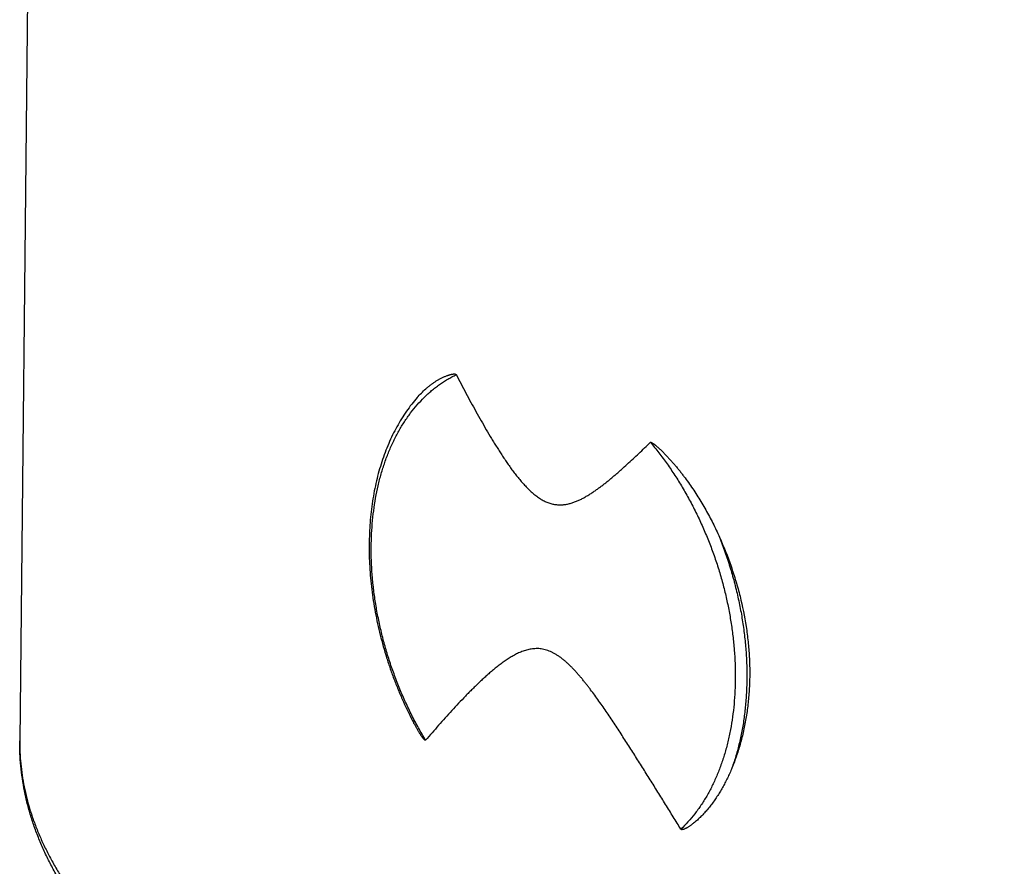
# Model space of a CAD drawing. Header units: millimetres. Extents: x -9 to 371, y -43 to 401.
# Tile 10 of 32: x 87 to 98, y 114 to 124. Entities that reach past the tile are written whole.
import ezdxf

# ---------------------------------------------------------------- set-up
doc = ezdxf.new("R2010")
doc.units = ezdxf.units.MM
doc.header["$LTSCALE"] = 23.1
doc.layers.get('0').update_dxf_attribs({"linetype": 'CONTINUOUS'})

msp = doc.modelspace()

# ---------------------------------------------------------------- linework, layer by layer
at = {"color": 7, "linetype": 'CONTINUOUS'}
msp.add_line((86.749, 128.109), (86.619, 115.468), dxfattribs=at)
at = {"color": 9, "linetype": 'CONTINUOUS'}
for points, knots in [([(91.438, 115.474), (91.409, 115.522), (91.353, 115.62), (91.273, 115.77), (91.2, 115.924), (91.131, 116.081), (91.069, 116.241), (91.012, 116.403), (90.961, 116.568), (90.917, 116.733), (90.88, 116.9), (90.848, 117.066), (90.824, 117.233), (90.806, 117.399), (90.795, 117.563), (90.791, 117.726), (90.794, 117.886), (90.803, 118.043), (90.82, 118.198), (90.843, 118.348), (90.873, 118.494), (90.909, 118.635), (90.952, 118.771), (91.001, 118.902), (91.057, 119.026), (91.118, 119.144), (91.185, 119.255), (91.258, 119.359), (91.337, 119.455), (91.406, 119.53), (91.465, 119.585), (91.509, 119.624), (91.555, 119.661), (91.602, 119.696), (91.65, 119.729), (91.7, 119.759), (91.75, 119.788), (91.784, 119.805), (91.801, 119.814)], [0, 0, 0, 0, 0.034988, 0.070255, 0.105741, 0.141385, 0.177124, 0.212895, 0.248634, 0.284277, 0.319763, 0.355029, 0.390017, 0.424667, 0.458926, 0.492741, 0.526063, 0.55885, 0.591062, 0.622664, 0.65363, 0.683937, 0.713572, 0.742528, 0.770807, 0.798421, 0.82539, 0.851746, 0.877528, 0.902789, 0.915245, 0.927595, 0.939847, 0.952011, 0.964098, 0.976117, 0.988081, 1, 1, 1, 1]), ([(94.106, 119.01), (94.14, 118.969), (94.208, 118.885), (94.305, 118.754), (94.398, 118.618), (94.486, 118.476), (94.569, 118.329), (94.648, 118.178), (94.72, 118.024), (94.788, 117.866), (94.849, 117.706), (94.905, 117.543), (94.954, 117.378), (94.997, 117.212), (95.033, 117.046), (95.063, 116.879), (95.086, 116.713), (95.103, 116.547), (95.113, 116.383), (95.115, 116.221), (95.111, 116.061), (95.1, 115.904), (95.083, 115.751), (95.058, 115.601), (95.027, 115.456), (94.99, 115.316), (94.953, 115.203), (94.92, 115.115), (94.885, 115.03), (94.839, 114.928), (94.776, 114.812), (94.708, 114.702), (94.634, 114.599), (94.554, 114.504), (94.497, 114.446), (94.468, 114.418)], [0, 0, 0, 0, 0.03222, 0.064907, 0.098011, 0.131483, 0.165269, 0.199314, 0.233558, 0.267943, 0.302408, 0.336892, 0.371333, 0.405671, 0.439846, 0.473797, 0.507469, 0.540806, 0.573755, 0.606267, 0.638296, 0.669801, 0.700745, 0.731096, 0.760828, 0.789922, 0.818367, 0.832345, 0.846159, 0.873298, 0.899799, 0.925683, 0.950981, 0.975737, 1, 1, 1, 1]), ([(94.926, 117.885), (94.949, 117.827), (94.993, 117.711), (95.051, 117.533), (95.102, 117.354), (95.146, 117.174), (95.183, 116.993), (95.212, 116.812), (95.233, 116.632), (95.247, 116.454), (95.252, 116.277), (95.25, 116.103), (95.24, 115.932), (95.223, 115.765), (95.197, 115.602), (95.164, 115.444), (95.124, 115.291), (95.091, 115.193), (95.074, 115.144)], [0, 0, 0, 0, 0.066615, 0.133238, 0.199737, 0.265982, 0.331845, 0.397202, 0.461931, 0.525917, 0.589053, 0.651236, 0.712376, 0.772391, 0.83121, 0.888777, 0.94505, 1, 1, 1, 1]), ([(86.619, 115.468), (86.619, 115.422), (86.62, 115.331), (86.63, 115.194), (86.647, 115.058), (86.671, 114.921), (86.702, 114.785), (86.74, 114.649), (86.786, 114.513), (86.838, 114.378), (86.898, 114.243), (86.965, 114.108), (87.039, 113.974), (87.12, 113.84), (87.209, 113.707), (87.304, 113.575), (87.406, 113.443), (87.515, 113.312), (87.631, 113.181), (87.754, 113.052), (87.884, 112.923), (88.021, 112.795), (88.164, 112.668), (88.314, 112.542), (88.471, 112.417), (88.634, 112.293), (88.804, 112.17), (88.98, 112.048), (89.162, 111.927), (89.351, 111.807), (89.547, 111.689), (89.748, 111.572), (89.956, 111.456), (90.17, 111.342), (90.389, 111.229), (90.615, 111.117), (90.847, 111.007), (91.084, 110.899), (91.327, 110.791), (91.576, 110.686), (91.83, 110.582), (92.09, 110.48), (92.355, 110.379), (92.625, 110.281), (92.9, 110.184), (93.181, 110.088), (93.466, 109.995), (93.757, 109.903), (94.052, 109.814), (94.352, 109.726), (94.656, 109.64), (94.965, 109.556), (95.279, 109.474), (95.705, 109.367), (96.247, 109.239), (96.91, 109.094), (97.589, 108.957), (98.281, 108.83), (98.986, 108.711), (99.703, 108.602), (100.432, 108.502), (101.17, 108.411), (101.918, 108.33), (102.674, 108.258), (103.436, 108.196), (104.205, 108.144), (104.979, 108.102), (105.756, 108.07), (106.537, 108.048), (107.319, 108.036), (108.102, 108.034), (108.885, 108.042), (109.666, 108.06), (110.445, 108.088), (111.221, 108.126), (111.991, 108.174), (112.757, 108.232), (113.515, 108.3), (114.266, 108.377), (115.008, 108.464), (115.741, 108.561), (116.463, 108.666), (117.173, 108.781), (117.87, 108.906), (118.554, 109.038), (119.224, 109.18), (119.771, 109.306), (120.202, 109.411), (120.518, 109.491), (120.831, 109.573), (121.139, 109.657), (121.443, 109.744), (121.742, 109.832), (122.036, 109.922), (122.325, 110.014), (122.61, 110.108), (122.797, 110.172), (122.89, 110.204)], [0, 0, 0, 0, 0.003492, 0.00699, 0.010504, 0.014042, 0.017611, 0.021221, 0.024878, 0.02859, 0.032363, 0.036205, 0.04012, 0.044116, 0.048196, 0.052365, 0.056629, 0.06099, 0.065453, 0.07002, 0.074694, 0.079479, 0.084375, 0.089385, 0.09451, 0.099752, 0.105113, 0.110591, 0.11619, 0.121908, 0.127746, 0.133705, 0.139784, 0.145982, 0.152301, 0.158738, 0.165295, 0.171968, 0.178759, 0.185666, 0.192687, 0.199822, 0.20707, 0.214428, 0.221896, 0.229472, 0.237154, 0.244941, 0.252831, 0.260822, 0.268912, 0.2771, 0.285382, 0.293758, 0.310779, 0.328147, 0.345842, 0.363846, 0.382138, 0.400697, 0.419504, 0.438535, 0.45777, 0.477186, 0.496759, 0.516468, 0.536288, 0.556196, 0.576169, 0.596182, 0.616212, 0.636234, 0.656226, 0.676163, 0.696021, 0.715776, 0.735406, 0.754888, 0.774197, 0.793312, 0.812211, 0.830871, 0.849272, 0.867392, 0.885213, 0.902713, 0.919874, 0.928323, 0.936679, 0.944943, 0.95311, 0.96118, 0.969151, 0.97702, 0.984785, 0.992446, 1, 1, 1, 1])]:
    msp.add_open_spline(points, degree=3, knots=knots, dxfattribs=at)
at = {"color": 7, "linetype": 'CONTINUOUS'}
for points, knots in [([(91.338, 119.542), (91.354, 119.56), (91.387, 119.595), (91.43, 119.636), (91.466, 119.667), (91.493, 119.689), (91.521, 119.709), (91.549, 119.729), (91.578, 119.747), (91.603, 119.761), (91.623, 119.772), (91.638, 119.779), (91.653, 119.786), (91.669, 119.793), (91.685, 119.799), (91.698, 119.804), (91.708, 119.808), (91.717, 119.81), (91.725, 119.813), (91.733, 119.815), (91.741, 119.817), (91.749, 119.819), (91.756, 119.82), (91.762, 119.821), (91.766, 119.821), (91.77, 119.822), (91.775, 119.822), (91.779, 119.822), (91.783, 119.822), (91.786, 119.821), (91.788, 119.821), (91.79, 119.821), (91.792, 119.82), (91.795, 119.819), (91.797, 119.818), (91.798, 119.817), (91.799, 119.816), (91.8, 119.815), (91.801, 119.814), (91.801, 119.814)], [0, 0, 0, 0, 0.129874, 0.257469, 0.320502, 0.383067, 0.445203, 0.506952, 0.568357, 0.629466, 0.659927, 0.690333, 0.720693, 0.751016, 0.78131, 0.811589, 0.826728, 0.84187, 0.857019, 0.872178, 0.887355, 0.902558, 0.917804, 0.925449, 0.933117, 0.940813, 0.948548, 0.95634, 0.964217, 0.968204, 0.972236, 0.976331, 0.980518, 0.984843, 0.989397, 0.991812, 0.99436, 0.997082, 1, 1, 1, 1]), ([(91.801, 119.814), (91.82, 119.777), (91.858, 119.703), (91.917, 119.593), (91.975, 119.484), (92.035, 119.375), (92.096, 119.267), (92.158, 119.16), (92.21, 119.072), (92.253, 119.002), (92.285, 118.95), (92.318, 118.898), (92.351, 118.847), (92.385, 118.796), (92.419, 118.746), (92.454, 118.697), (92.49, 118.649), (92.527, 118.602), (92.564, 118.557), (92.602, 118.513), (92.635, 118.478), (92.662, 118.451), (92.682, 118.431), (92.703, 118.413), (92.724, 118.395), (92.745, 118.378), (92.767, 118.362), (92.789, 118.347), (92.818, 118.328), (92.847, 118.312), (92.878, 118.299), (92.893, 118.293), (92.901, 118.29)], [0, 0, 0, 0, 0.065247, 0.130445, 0.19558, 0.260635, 0.325586, 0.390403, 0.455043, 0.48728, 0.51945, 0.551542, 0.583541, 0.615431, 0.647193, 0.6788, 0.710222, 0.74142, 0.772345, 0.802935, 0.833115, 0.848024, 0.862796, 0.877415, 0.891869, 0.906141, 0.920219, 0.934088, 0.947736, 0.974332, 0.987281, 1, 1, 1, 1]), ([(91.338, 119.542), (91.316, 119.516), (91.271, 119.463), (91.209, 119.378), (91.15, 119.289), (91.096, 119.195), (91.045, 119.097), (90.998, 118.995), (90.956, 118.889), (90.917, 118.78), (90.883, 118.667), (90.853, 118.551), (90.828, 118.432), (90.807, 118.31), (90.79, 118.185), (90.778, 118.058), (90.77, 117.93), (90.767, 117.799), (90.768, 117.667), (90.773, 117.534), (90.783, 117.399), (90.797, 117.264), (90.816, 117.129), (90.839, 116.993), (90.867, 116.857), (90.898, 116.722), (90.934, 116.587), (90.974, 116.453), (91.018, 116.32), (91.066, 116.188), (91.118, 116.058), (91.192, 115.888), (91.253, 115.762), (91.296, 115.681)], [0, 0, 0, 0, 0.02537, 0.051122, 0.077281, 0.103871, 0.13091, 0.158411, 0.186385, 0.214836, 0.243766, 0.273173, 0.30305, 0.333388, 0.364175, 0.395394, 0.427025, 0.459049, 0.49144, 0.524172, 0.557217, 0.590545, 0.624124, 0.657921, 0.691902, 0.726032, 0.760274, 0.794591, 0.828947, 0.863305, 0.897627, 0.931876, 1, 1, 1, 1]), ([(92.901, 118.29), (92.908, 118.288), (92.923, 118.283), (92.946, 118.277), (92.969, 118.273), (92.991, 118.27), (93.014, 118.268), (93.036, 118.268), (93.058, 118.268), (93.08, 118.27), (93.102, 118.273), (93.13, 118.279), (93.159, 118.286), (93.186, 118.295), (93.214, 118.304), (93.247, 118.318), (93.287, 118.337), (93.326, 118.358), (93.365, 118.38), (93.402, 118.404), (93.44, 118.429), (93.477, 118.455), (93.513, 118.481), (93.549, 118.509), (93.585, 118.537), (93.621, 118.566), (93.656, 118.596), (93.692, 118.626), (93.727, 118.656), (93.773, 118.697), (93.831, 118.749), (93.9, 118.813), (93.969, 118.878), (94.037, 118.944), (94.083, 118.988), (94.106, 119.01)], [0, 0, 0, 0, 0.016286, 0.032303, 0.048077, 0.063635, 0.07901, 0.094234, 0.109337, 0.124349, 0.139296, 0.1542, 0.183947, 0.198825, 0.213719, 0.243583, 0.273584, 0.303745, 0.334075, 0.364574, 0.395238, 0.42606, 0.457033, 0.488147, 0.519395, 0.550769, 0.582261, 0.613864, 0.645573, 0.677382, 0.741276, 0.805513, 0.870061, 0.934897, 1, 1, 1, 1]), ([(94.106, 119.01), (94.106, 119.01), (94.106, 119.011), (94.107, 119.011), (94.108, 119.011), (94.109, 119.011), (94.11, 119.011), (94.112, 119.011), (94.114, 119.011), (94.116, 119.01), (94.118, 119.009), (94.12, 119.008), (94.122, 119.007), (94.124, 119.006), (94.127, 119.004), (94.131, 119.002), (94.135, 118.999), (94.139, 118.997), (94.143, 118.994), (94.147, 118.991), (94.151, 118.988), (94.157, 118.984), (94.163, 118.978), (94.171, 118.972), (94.179, 118.965), (94.19, 118.956), (94.203, 118.945), (94.218, 118.93), (94.234, 118.916), (94.249, 118.901), (94.264, 118.886), (94.279, 118.871), (94.294, 118.855), (94.308, 118.84), (94.328, 118.818), (94.352, 118.792), (94.381, 118.759), (94.409, 118.726), (94.437, 118.692), (94.465, 118.657), (94.492, 118.622), (94.527, 118.575), (94.571, 118.515), (94.621, 118.441), (94.67, 118.365), (94.718, 118.288), (94.763, 118.21), (94.807, 118.13), (94.849, 118.05), (94.889, 117.968), (94.914, 117.913), (94.926, 117.885)], [0, 0, 0, 0, 0.000733, 0.001454, 0.002181, 0.002923, 0.00368, 0.004452, 0.006031, 0.00765, 0.009299, 0.010972, 0.012664, 0.014372, 0.016093, 0.019567, 0.023077, 0.026614, 0.030174, 0.033753, 0.037349, 0.040959, 0.048216, 0.055514, 0.062848, 0.070213, 0.085019, 0.099913, 0.114882, 0.129918, 0.145012, 0.16016, 0.175359, 0.190603, 0.205892, 0.236591, 0.267439, 0.298425, 0.329537, 0.360766, 0.392104, 0.423543, 0.486696, 0.550174, 0.61393, 0.677921, 0.742105, 0.806441, 0.870893, 0.935424, 1, 1, 1, 1]), ([(94.926, 117.885), (94.977, 117.771), (95.046, 117.598), (95.122, 117.362), (95.188, 117.124), (95.236, 116.885), (95.267, 116.644), (95.281, 116.466), (95.286, 116.318), (95.285, 116.2), (95.281, 116.085), (95.27, 115.942), (95.249, 115.773), (95.218, 115.608), (95.179, 115.448), (95.132, 115.294), (95.094, 115.193), (95.074, 115.144)], [0, 0, 0, 0, 0.132432, 0.198422, 0.264113, 0.394175, 0.458404, 0.521978, 0.584825, 0.615958, 0.646885, 0.708092, 0.768402, 0.827774, 0.886178, 0.943591, 1, 1, 1, 1]), ([(92.888, 116.539), (92.878, 116.542), (92.858, 116.548), (92.827, 116.555), (92.796, 116.56), (92.766, 116.562), (92.736, 116.561), (92.707, 116.559), (92.678, 116.555), (92.641, 116.546), (92.604, 116.535), (92.568, 116.521), (92.542, 116.51), (92.516, 116.498), (92.491, 116.484), (92.466, 116.47), (92.441, 116.455), (92.417, 116.44), (92.385, 116.419), (92.345, 116.391), (92.299, 116.356), (92.253, 116.319), (92.209, 116.282), (92.165, 116.243), (92.121, 116.204), (92.078, 116.164), (92.036, 116.123), (91.994, 116.082), (91.952, 116.04), (91.897, 115.984), (91.829, 115.913), (91.749, 115.826), (91.67, 115.739), (91.592, 115.651), (91.515, 115.563), (91.464, 115.504), (91.438, 115.474)], [0, 0, 0, 0, 0.017231, 0.034022, 0.050425, 0.066497, 0.082304, 0.097905, 0.113356, 0.128703, 0.159217, 0.174445, 0.189674, 0.204915, 0.220176, 0.235462, 0.250775, 0.266118, 0.28149, 0.312318, 0.343254, 0.374284, 0.405395, 0.436574, 0.467808, 0.499087, 0.5304, 0.561739, 0.593095, 0.624461, 0.687202, 0.749919, 0.812581, 0.875162, 0.93764, 1, 1, 1, 1]), ([(94.468, 114.418), (94.438, 114.467), (94.377, 114.565), (94.286, 114.712), (94.195, 114.859), (94.103, 115.006), (94.012, 115.152), (93.935, 115.273), (93.874, 115.37), (93.827, 115.442), (93.781, 115.514), (93.734, 115.586), (93.687, 115.658), (93.64, 115.729), (93.592, 115.799), (93.544, 115.869), (93.496, 115.939), (93.446, 116.007), (93.405, 116.063), (93.371, 116.107), (93.345, 116.14), (93.319, 116.173), (93.293, 116.205), (93.267, 116.236), (93.24, 116.267), (93.213, 116.297), (93.186, 116.326), (93.158, 116.354), (93.129, 116.381), (93.101, 116.407), (93.071, 116.432), (93.042, 116.455), (93.012, 116.476), (92.981, 116.495), (92.95, 116.512), (92.92, 116.527), (92.899, 116.535), (92.888, 116.539)], [0, 0, 0, 0, 0.064863, 0.129671, 0.194415, 0.259086, 0.32367, 0.38815, 0.420344, 0.452502, 0.484619, 0.516689, 0.548707, 0.580661, 0.612543, 0.644337, 0.676026, 0.707586, 0.738987, 0.754616, 0.770188, 0.785696, 0.801131, 0.816483, 0.831741, 0.846889, 0.861911, 0.876788, 0.891498, 0.906016, 0.920316, 0.934366, 0.948139, 0.961607, 0.974747, 0.987546, 1, 1, 1, 1]), ([(91.438, 115.474), (91.438, 115.474), (91.438, 115.474), (91.437, 115.473), (91.436, 115.473), (91.436, 115.473), (91.435, 115.473), (91.434, 115.473), (91.433, 115.473), (91.432, 115.474), (91.43, 115.475), (91.429, 115.476), (91.427, 115.477), (91.425, 115.479), (91.422, 115.482), (91.42, 115.484), (91.417, 115.487), (91.415, 115.49), (91.412, 115.493), (91.41, 115.496), (91.406, 115.5), (91.402, 115.505), (91.398, 115.511), (91.393, 115.518), (91.388, 115.524), (91.384, 115.531), (91.378, 115.54), (91.371, 115.551), (91.362, 115.565), (91.353, 115.579), (91.342, 115.598), (91.328, 115.622), (91.312, 115.651), (91.301, 115.671), (91.296, 115.681)], [0, 0, 0, 0, 0.002784, 0.005425, 0.007999, 0.010577, 0.013206, 0.015911, 0.021574, 0.027558, 0.033808, 0.040275, 0.046915, 0.060595, 0.074679, 0.089058, 0.103665, 0.118453, 0.133389, 0.148449, 0.163614, 0.194209, 0.225092, 0.256206, 0.287515, 0.318989, 0.350606, 0.414209, 0.478226, 0.54259, 0.607255, 0.737348, 0.868307, 1, 1, 1, 1]), ([(122.777, 109.992), (122.684, 109.96), (122.497, 109.896), (122.213, 109.802), (121.924, 109.711), (121.631, 109.621), (121.333, 109.533), (121.031, 109.447), (120.724, 109.363), (120.307, 109.253), (119.775, 109.121), (119.124, 108.972), (118.458, 108.831), (117.778, 108.699), (117.084, 108.576), (116.378, 108.462), (115.661, 108.357), (114.933, 108.261), (114.195, 108.175), (113.449, 108.098), (112.695, 108.031), (111.935, 107.974), (111.17, 107.926), (110.399, 107.889), (109.626, 107.861), (108.85, 107.843), (108.073, 107.836), (107.295, 107.838), (106.518, 107.85), (105.743, 107.873), (104.971, 107.905), (104.203, 107.947), (103.44, 107.999), (102.683, 108.061), (101.932, 108.133), (101.19, 108.214), (100.457, 108.305), (99.734, 108.405), (99.022, 108.514), (98.321, 108.632), (97.634, 108.76), (96.96, 108.896), (96.301, 109.041), (95.762, 109.169), (95.339, 109.276), (95.028, 109.358), (94.721, 109.442), (94.418, 109.528), (94.12, 109.615), (93.826, 109.705), (93.537, 109.797), (93.253, 109.89), (92.974, 109.985), (92.7, 110.083), (92.43, 110.181), (92.166, 110.282), (91.908, 110.385), (91.654, 110.489), (91.406, 110.594), (91.163, 110.702), (90.926, 110.811), (90.695, 110.922), (90.469, 111.034), (90.249, 111.148), (90.035, 111.263), (89.827, 111.38), (89.624, 111.498), (89.428, 111.617), (89.238, 111.738), (89.054, 111.861), (88.876, 111.985), (88.704, 112.11), (88.539, 112.236), (88.38, 112.364), (88.228, 112.493), (88.082, 112.624), (87.942, 112.755), (87.809, 112.888), (87.683, 113.022), (87.563, 113.158), (87.45, 113.294), (87.344, 113.432), (87.245, 113.571), (87.152, 113.711), (87.067, 113.853), (86.989, 113.995), (86.918, 114.139), (86.854, 114.284), (86.798, 114.429), (86.749, 114.576), (86.708, 114.723), (86.675, 114.871), (86.649, 115.02), (86.631, 115.169), (86.621, 115.318), (86.619, 115.418), (86.619, 115.468)], [0, 0, 0, 0, 0.007534, 0.015171, 0.022911, 0.030751, 0.03869, 0.046725, 0.054856, 0.06308, 0.0798, 0.096869, 0.114269, 0.131982, 0.14999, 0.168272, 0.186809, 0.20558, 0.224563, 0.243736, 0.263078, 0.282567, 0.302178, 0.321889, 0.341677, 0.361519, 0.38139, 0.401268, 0.421128, 0.440948, 0.460703, 0.48037, 0.499926, 0.519348, 0.538614, 0.557701, 0.576587, 0.595251, 0.613671, 0.631827, 0.649698, 0.667267, 0.684514, 0.701421, 0.709742, 0.717971, 0.726108, 0.73415, 0.742094, 0.74994, 0.757686, 0.76533, 0.77287, 0.780305, 0.787634, 0.794856, 0.801969, 0.808972, 0.815864, 0.822645, 0.829313, 0.835869, 0.842311, 0.848639, 0.854854, 0.860954, 0.866941, 0.872815, 0.878575, 0.884224, 0.889761, 0.895188, 0.900506, 0.905717, 0.910822, 0.915825, 0.920726, 0.92553, 0.930238, 0.934854, 0.939382, 0.943825, 0.948188, 0.952476, 0.956692, 0.960843, 0.964934, 0.968969, 0.972955, 0.976898, 0.980804, 0.98468, 0.988531, 0.992363, 0.996184, 1, 1, 1, 1]), ([(95.074, 115.144), (95.066, 115.124), (95.049, 115.084), (95.021, 115.025), (94.992, 114.968), (94.962, 114.912), (94.93, 114.857), (94.897, 114.805), (94.862, 114.753), (94.825, 114.704), (94.794, 114.664), (94.767, 114.634), (94.748, 114.611), (94.727, 114.589), (94.706, 114.568), (94.685, 114.547), (94.664, 114.527), (94.642, 114.508), (94.623, 114.492), (94.608, 114.48), (94.596, 114.472), (94.584, 114.463), (94.572, 114.455), (94.56, 114.447), (94.55, 114.441), (94.542, 114.436), (94.536, 114.432), (94.529, 114.429), (94.523, 114.426), (94.517, 114.423), (94.51, 114.42), (94.504, 114.417), (94.498, 114.415), (94.493, 114.414), (94.49, 114.413), (94.486, 114.413), (94.483, 114.412), (94.479, 114.412), (94.476, 114.413), (94.473, 114.414), (94.472, 114.415), (94.471, 114.415), (94.47, 114.416), (94.469, 114.417), (94.468, 114.418), (94.468, 114.418)], [0, 0, 0, 0, 0.066736, 0.132902, 0.198491, 0.2635, 0.327925, 0.391764, 0.455016, 0.51768, 0.579757, 0.610578, 0.641252, 0.671779, 0.70216, 0.732394, 0.76248, 0.792417, 0.822205, 0.837042, 0.85184, 0.8666, 0.88132, 0.896, 0.91064, 0.917945, 0.925241, 0.932527, 0.939804, 0.947073, 0.954337, 0.961599, 0.968867, 0.97251, 0.976163, 0.979835, 0.983539, 0.987302, 0.991185, 0.993215, 0.99534, 0.996452, 0.9976, 0.998785, 1, 1, 1, 1])]:
    msp.add_open_spline(points, degree=3, knots=knots, dxfattribs=at)

doc.saveas('drawing.dxf')
